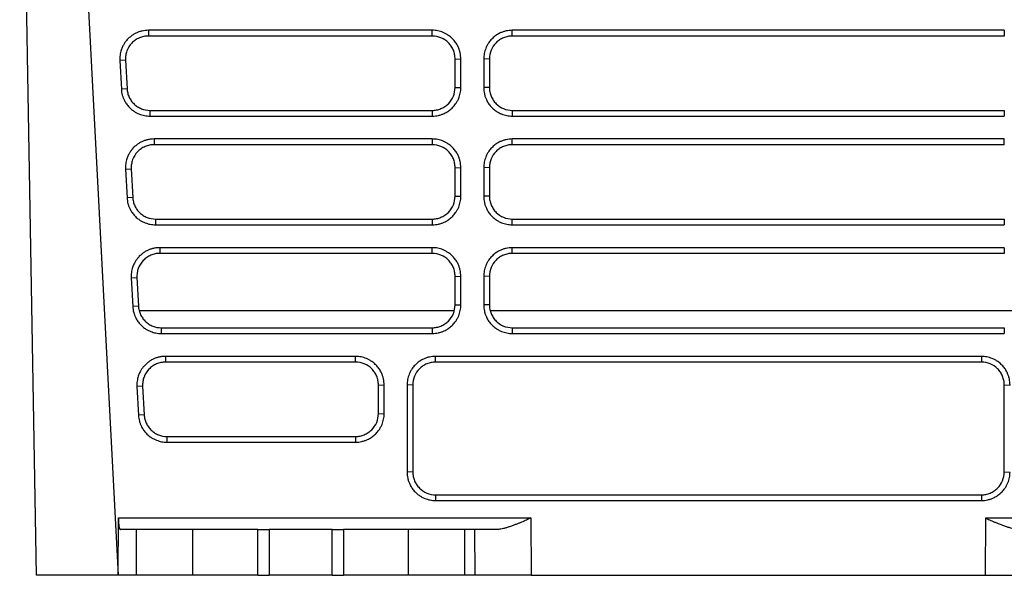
# Model space of a CAD drawing. Header units: millimetres. Extents: x 87 to 936, y -49 to 894.
# Tile 1 of 107: x 528 to 614, y 40 to 89. Entities that reach past the tile are written whole.
import ezdxf

# ---------------------------------------------------------------- set-up
doc = ezdxf.new("R2010")
doc.units = ezdxf.units.MM

msp = doc.modelspace()

# ---------------------------------------------------------------- linework, layer by layer
at = {"color": 7, "linetype": 'Continuous', "lineweight": 25}
for p, q in [((531.9, 132.816), (536.757, 40.148)), ((529.624, 40.148), (528.15, 124.59)), ((564.203, 87.777), (539.399, 87.777)), ((539.399, 87.777), (539.399, 87.277)), ((564.203, 87.277), (564.203, 87.777)), ((614.203, 87.777), (571.203, 87.777)), ((571.203, 87.277), (571.203, 87.777)), ((614.203, 87.777), (614.203, 87.277)), ((564.203, 87.277), (539.399, 87.277)), ((614.203, 87.277), (571.203, 87.277)), ((566.203, 85.277), (566.703, 85.268)), ((566.203, 82.778), (566.203, 85.277)), ((566.703, 82.769), (566.703, 85.268)), ((569.203, 85.277), (568.703, 85.268)), ((568.703, 85.268), (568.703, 82.769)), ((569.203, 85.277), (569.203, 82.778)), ((537.402, 85.172), (536.903, 85.137)), ((536.903, 85.137), (537.034, 82.638)), ((537.402, 85.172), (537.533, 82.673)), ((537.533, 82.673), (537.034, 82.638)), ((566.203, 82.778), (566.703, 82.769)), ((569.203, 82.778), (568.703, 82.769)), ((539.53, 80.778), (539.53, 80.278)), ((539.53, 80.778), (564.203, 80.778)), ((539.53, 80.278), (564.203, 80.278)), ((564.203, 80.778), (564.203, 80.278)), ((571.203, 80.778), (571.203, 80.278)), ((571.203, 80.778), (614.203, 80.778)), ((571.203, 80.278), (614.203, 80.278)), ((614.203, 80.778), (614.203, 80.278)), ((564.203, 78.278), (539.897, 78.278)), ((539.897, 78.278), (539.897, 77.778)), ((564.203, 77.778), (539.897, 77.778)), ((564.203, 78.278), (564.203, 77.778)), ((614.203, 78.278), (571.203, 78.278)), ((571.203, 77.778), (571.203, 78.278)), ((614.203, 77.778), (571.203, 77.778)), ((614.203, 77.778), (614.203, 78.278)), ((566.203, 75.778), (566.703, 75.77)), ((566.203, 73.279), (566.203, 75.778)), ((569.203, 75.778), (568.703, 75.77)), ((568.703, 75.77), (568.703, 73.271)), ((569.203, 75.778), (569.203, 73.279)), ((537.401, 75.639), (537.899, 75.674)), ((537.401, 75.639), (537.532, 73.14)), ((537.899, 75.674), (538.03, 73.175)), ((538.03, 73.175), (537.532, 73.14)), ((566.203, 73.279), (566.703, 73.271)), ((569.203, 73.279), (568.703, 73.271)), ((540.028, 71.279), (540.028, 70.78)), ((540.028, 71.279), (564.203, 71.279)), ((540.028, 70.78), (564.203, 70.78)), ((564.203, 71.279), (564.203, 70.78)), ((571.203, 70.78), (571.203, 71.279)), ((571.203, 71.279), (614.203, 71.279)), ((571.203, 70.78), (614.203, 70.78)), ((614.203, 71.279), (614.203, 70.78)), ((564.203, 68.78), (540.395, 68.78)), ((540.395, 68.78), (540.395, 68.28)), ((564.203, 68.28), (540.395, 68.28)), ((564.203, 68.28), (564.203, 68.78)), ((614.203, 68.78), (571.203, 68.78)), ((571.203, 68.28), (571.203, 68.78)), ((614.203, 68.28), (571.203, 68.28)), ((614.203, 68.78), (614.203, 68.28)), ((566.203, 66.28), (566.703, 66.271)), ((566.203, 63.781), (566.203, 66.28)), ((569.203, 66.28), (568.703, 66.271)), ((568.703, 66.271), (568.703, 63.772)), ((569.203, 66.28), (569.203, 63.781)), ((537.898, 66.14), (538.397, 66.175)), ((537.898, 66.14), (538.029, 63.641)), ((538.397, 66.175), (538.528, 63.676)), ((566.203, 63.781), (566.703, 63.772)), ((569.203, 63.781), (568.703, 63.772)), ((538.528, 63.676), (538.029, 63.641)), ((538.585, 63.298), (566.144, 63.298)), ((569.262, 63.298), (616.144, 63.298)), ((540.526, 61.781), (540.526, 61.281)), ((540.526, 61.781), (564.203, 61.781)), ((540.526, 61.281), (564.203, 61.281)), ((564.203, 61.781), (564.203, 61.281)), ((571.203, 61.781), (571.203, 61.281)), ((571.203, 61.781), (614.203, 61.781)), ((571.203, 61.281), (614.203, 61.281)), ((614.203, 61.781), (614.203, 61.281)), ((557.503, 59.281), (540.892, 59.281)), ((540.892, 59.281), (540.892, 58.781)), ((557.503, 58.781), (540.892, 58.781)), ((557.503, 58.781), (557.503, 59.281)), ((564.503, 58.781), (564.503, 59.281)), ((612.203, 58.781), (564.503, 58.781)), ((612.203, 59.281), (612.203, 58.781)), ((538.895, 56.677), (538.396, 56.642)), ((538.396, 56.642), (538.527, 54.143)), ((538.895, 56.677), (539.026, 54.178)), ((559.503, 56.781), (560.003, 56.773)), ((559.503, 54.282), (559.503, 56.781)), ((562.503, 56.781), (562.003, 56.773)), ((562.003, 56.773), (562.003, 49.174)), ((562.503, 56.781), (562.503, 49.183)), ((614.203, 56.781), (614.703, 56.773)), ((614.203, 49.183), (614.203, 56.781)), ((559.503, 54.282), (560.003, 54.274)), ((539.026, 54.178), (538.527, 54.143)), ((541.023, 52.282), (541.023, 51.782)), ((541.023, 52.282), (557.503, 52.282)), ((541.023, 51.782), (557.503, 51.782)), ((557.503, 52.282), (557.503, 51.782)), ((562.503, 49.183), (562.003, 49.174)), ((614.203, 49.183), (614.703, 49.174)), ((564.503, 47.183), (564.503, 46.683)), ((564.503, 47.183), (612.203, 47.183)), ((612.203, 47.183), (612.203, 46.683)), ((536.757, 40.148), (536.773, 45.166)), ((536.773, 45.166), (572.829, 45.166)), ((572.829, 45.166), (572.844, 40.148)), ((612.562, 40.148), (612.577, 45.166)), ((612.577, 45.166), (648.633, 45.166)), ((538.352, 44.148), (536.949, 44.148)), ((538.352, 40.148), (538.352, 44.148)), ((543.276, 40.148), (543.276, 44.148)), ((548.953, 44.148), (543.276, 44.148)), ((548.953, 40.148), (548.953, 44.148)), ((548.953, 44.148), (549.953, 44.148)), ((549.953, 44.148), (549.953, 40.148)), ((555.453, 40.148), (555.453, 44.148)), ((555.453, 44.148), (556.453, 44.148)), ((556.453, 44.148), (556.453, 40.148)), ((562.13, 44.148), (556.453, 44.148)), ((562.13, 40.148), (562.13, 44.148)), ((567.054, 40.148), (567.054, 44.148)), ((567.908, 44.148), (567.054, 44.148)), ((567.908, 44.148), (567.92, 40.148)), ((536.757, 40.148), (529.624, 40.148)), ((538.352, 40.148), (536.757, 40.148)), ((548.953, 40.148), (543.276, 40.148)), ((548.953, 40.148), (549.953, 40.148)), ((555.453, 40.148), (556.453, 40.148)), ((562.13, 40.148), (556.453, 40.148)), ((567.92, 40.148), (567.054, 40.148)), ((572.844, 40.148), (612.562, 40.148))]:
    msp.add_line(p, q, dxfattribs=at)
at = {"color": 7, "linetype": 'Continuous', "lineweight": 25, "flags": 128}
for points in [[(566.703, 73.271), (566.703, 73.985), (566.703, 74.699), (566.703, 75.77)], [(566.703, 63.772), (566.703, 64.486), (566.703, 65.2), (566.703, 66.271)], [(612.203, 59.281), (610.776, 59.281), (605.07, 59.281), (599.363, 59.281), (593.656, 59.281), (587.949, 59.281), (582.088, 59.281), (576.226, 59.281), (564.503, 59.281)], [(560.003, 54.274), (560.003, 54.981), (560.003, 55.688), (560.003, 56.773)], [(564.503, 46.683), (565.905, 46.683), (571.512, 46.683), (577.119, 46.683), (588.334, 46.683), (593.941, 46.683), (599.548, 46.683), (605.156, 46.683), (612.203, 46.683)]]:
    msp.add_lwpolyline(points, dxfattribs=at)
at = {"color": 7, "linetype": 'Continuous', "lineweight": 25}
for points, knots in [([(539.399, 87.777), (539.305, 87.777), (539.117, 87.766), (538.84, 87.719), (538.57, 87.641), (538.312, 87.533), (538.073, 87.401), (537.835, 87.233), (537.646, 87.063), (537.478, 86.879), (537.343, 86.702), (537.225, 86.514), (537.115, 86.299), (537.028, 86.08), (536.959, 85.832), (536.918, 85.603), (536.898, 85.371), (536.899, 85.215), (536.903, 85.137)], [2, 2, 2, 2, 2.396282, 2.789732, 3.181604, 3.573068, 3.965101, 4.329001, 4.796009, 5.029862, 5.379946, 5.729374, 5.962039, 6.394775, 6.719347, 7.04466, 7.371426, 7.698704, 7.698704, 7.698704, 7.698704]), ([(566.703, 85.268), (566.703, 85.361), (566.693, 85.546), (566.648, 85.817), (566.574, 86.08), (566.462, 86.359), (566.329, 86.599), (566.15, 86.851), (565.939, 87.087), (565.671, 87.308), (565.405, 87.474), (565.09, 87.624), (564.689, 87.745), (564.366, 87.777), (564.203, 87.777)], [2, 2, 2, 2, 2.390349, 2.775768, 3.156838, 3.535806, 4.041585, 4.306057, 4.836291, 5.366217, 5.761922, 6.156179, 6.828091, 7.514684, 7.514684, 7.514684, 7.514684]), ([(571.203, 87.777), (571.111, 87.777), (570.927, 87.767), (570.657, 87.721), (570.397, 87.648), (570.119, 87.536), (569.881, 87.403), (569.629, 87.225), (569.394, 87.014), (569.173, 86.746), (569.007, 86.479), (568.857, 86.163), (568.735, 85.759), (568.703, 85.433), (568.703, 85.268)], [2, 2, 2, 2, 2.388853, 2.771406, 3.149772, 3.526124, 4.028415, 4.29294, 4.823213, 5.353072, 5.748676, 6.142805, 6.821891, 7.514683, 7.514683, 7.514683, 7.514683]), ([(539.399, 87.277), (539.262, 87.277), (539.128, 87.263), (538.864, 87.209), (538.733, 87.168), (538.485, 87.061), (538.367, 86.996), (538.145, 86.841), (538.041, 86.752), (537.763, 86.459), (537.616, 86.223), (537.476, 85.844), (537.442, 85.712), (537.401, 85.444), (537.394, 85.309), (537.402, 85.172)], [0, 0, 0, 0, 0.125, 0.125, 0.25, 0.25, 0.375, 0.375, 0.5, 0.5, 0.75, 0.75, 0.875, 0.875, 1, 1, 1, 1]), ([(566.203, 85.277), (566.203, 85.409), (566.19, 85.539), (566.139, 85.794), (566.101, 85.921), (566.001, 86.163), (565.939, 86.278), (565.794, 86.496), (565.71, 86.598), (565.433, 86.875), (565.211, 87.024), (564.73, 87.224), (564.467, 87.277), (564.203, 87.277)], [0, 0, 0, 0, 0.125, 0.125, 0.25, 0.25, 0.375, 0.375, 0.5, 0.5, 0.75, 0.75, 1, 1, 1, 1]), ([(571.203, 87.277), (571.071, 87.277), (570.941, 87.264), (570.686, 87.213), (570.559, 87.175), (570.317, 87.075), (570.202, 87.013), (569.984, 86.868), (569.881, 86.784), (569.605, 86.507), (569.456, 86.284), (569.256, 85.804), (569.203, 85.541), (569.203, 85.277)], [0, 0, 0, 0, 0.125, 0.125, 0.25, 0.25, 0.375, 0.375, 0.5, 0.5, 0.75, 0.75, 1, 1, 1, 1]), ([(537.034, 82.638), (537.038, 82.55), (537.057, 82.374), (537.113, 82.117), (537.194, 81.87), (537.312, 81.607), (537.448, 81.382), (537.628, 81.144), (537.838, 80.923), (538.102, 80.716), (538.363, 80.56), (538.67, 80.42), (539.059, 80.308), (539.372, 80.278), (539.53, 80.278)], [2, 2, 2, 2, 2.37634, 2.747199, 3.114452, 3.480017, 3.968009, 4.22585, 4.742628, 5.259034, 5.644713, 6.029015, 6.685682, 7.355542, 7.355542, 7.355542, 7.355542]), ([(537.533, 82.673), (537.539, 82.546), (537.558, 82.421), (537.618, 82.177), (537.66, 82.056), (537.767, 81.826), (537.83, 81.717), (537.977, 81.512), (538.061, 81.415), (538.244, 81.241), (538.343, 81.163), (538.556, 81.026), (538.67, 80.968), (539.021, 80.827), (539.275, 80.778), (539.53, 80.778)], [0, 0, 0, 0, 0.125, 0.125, 0.25, 0.25, 0.375, 0.375, 0.5, 0.5, 0.625, 0.625, 0.75, 0.75, 1, 1, 1, 1]), ([(564.203, 80.778), (564.335, 80.778), (564.465, 80.791), (564.72, 80.842), (564.847, 80.88), (565.089, 80.98), (565.204, 81.042), (565.422, 81.187), (565.525, 81.271), (565.801, 81.548), (565.95, 81.771), (566.15, 82.252), (566.203, 82.514), (566.203, 82.778)], [0, 0, 0, 0, 0.125, 0.125, 0.25, 0.25, 0.375, 0.375, 0.5, 0.5, 0.75, 0.75, 1, 1, 1, 1]), ([(564.203, 80.278), (564.296, 80.278), (564.479, 80.288), (564.749, 80.333), (565.01, 80.406), (565.289, 80.518), (565.527, 80.65), (565.78, 80.829), (566.016, 81.04), (566.237, 81.308), (566.403, 81.575), (566.552, 81.889), (566.672, 82.287), (566.703, 82.608), (566.703, 82.769)], [2, 2, 2, 2, 2.392133, 2.778003, 3.159746, 3.539543, 4.046536, 4.313562, 4.84889, 5.383908, 5.783428, 6.181427, 6.852799, 7.538087, 7.538087, 7.538087, 7.538087]), ([(568.703, 82.769), (568.703, 82.677), (568.713, 82.495), (568.758, 82.227), (568.831, 81.968), (568.942, 81.691), (569.074, 81.454), (569.252, 81.202), (569.464, 80.967), (569.732, 80.746), (570, 80.58), (570.315, 80.43), (570.716, 80.31), (571.04, 80.278), (571.203, 80.278)], [2, 2, 2, 2, 2.389254, 2.772475, 3.151725, 3.529115, 4.032929, 4.300002, 4.835362, 5.370315, 5.769743, 6.16765, 6.845576, 7.538018, 7.538018, 7.538018, 7.538018]), ([(569.203, 82.778), (569.203, 82.646), (569.216, 82.516), (569.267, 82.261), (569.305, 82.134), (569.405, 81.892), (569.467, 81.777), (569.612, 81.56), (569.696, 81.457), (569.973, 81.18), (570.195, 81.031), (570.676, 80.831), (570.939, 80.778), (571.203, 80.778)], [0, 0, 0, 0, 0.125, 0.125, 0.25, 0.25, 0.375, 0.375, 0.5, 0.5, 0.75, 0.75, 1, 1, 1, 1]), ([(539.897, 78.278), (539.802, 78.278), (539.615, 78.268), (539.337, 78.22), (539.068, 78.142), (538.81, 78.035), (538.571, 77.902), (538.333, 77.734), (538.144, 77.565), (537.976, 77.38), (537.84, 77.204), (537.723, 77.015), (537.613, 76.801), (537.526, 76.581), (537.457, 76.333), (537.416, 76.104), (537.396, 75.872), (537.397, 75.717), (537.401, 75.639)], [2, 2, 2, 2, 2.396282, 2.789732, 3.181605, 3.57307, 3.965102, 4.329001, 4.796009, 5.029862, 5.379945, 5.729373, 5.962038, 6.394774, 6.719347, 7.04466, 7.371425, 7.698703, 7.698703, 7.698703, 7.698703]), ([(539.897, 77.778), (539.76, 77.778), (539.626, 77.765), (539.362, 77.71), (539.231, 77.669), (538.983, 77.563), (538.865, 77.497), (538.643, 77.343), (538.539, 77.253), (538.261, 76.96), (538.114, 76.725), (537.974, 76.346), (537.94, 76.213), (537.899, 75.945), (537.892, 75.81), (537.899, 75.674)], [0, 0, 0, 0, 0.125, 0.125, 0.25, 0.25, 0.375, 0.375, 0.5, 0.5, 0.75, 0.75, 0.875, 0.875, 1, 1, 1, 1]), ([(566.703, 75.77), (566.703, 75.863), (566.693, 76.047), (566.648, 76.319), (566.574, 76.581), (566.462, 76.861), (566.329, 77.1), (566.15, 77.353), (565.939, 77.588), (565.671, 77.809), (565.405, 77.976), (565.09, 78.126), (564.689, 78.247), (564.366, 78.278), (564.203, 78.278)], [2, 2, 2, 2, 2.390349, 2.775768, 3.156838, 3.535806, 4.041585, 4.306056, 4.836291, 5.366217, 5.761922, 6.156179, 6.828091, 7.514685, 7.514685, 7.514685, 7.514685]), ([(566.203, 75.778), (566.203, 75.911), (566.19, 76.04), (566.139, 76.296), (566.101, 76.423), (566.001, 76.665), (565.939, 76.78), (565.794, 76.997), (565.71, 77.1), (565.433, 77.377), (565.211, 77.526), (564.73, 77.725), (564.467, 77.778), (564.203, 77.778)], [0, 0, 0, 0, 0.125, 0.125, 0.25, 0.25, 0.375, 0.375, 0.5, 0.5, 0.75, 0.75, 1, 1, 1, 1]), ([(571.203, 78.278), (571.111, 78.278), (570.927, 78.268), (570.657, 78.223), (570.397, 78.149), (570.119, 78.038), (569.881, 77.905), (569.629, 77.726), (569.394, 77.515), (569.173, 77.247), (569.007, 76.98), (568.857, 76.665), (568.735, 76.261), (568.703, 75.934), (568.703, 75.77)], [2, 2, 2, 2, 2.388853, 2.771406, 3.149773, 3.526125, 4.028417, 4.292944, 4.82322, 5.353081, 5.748684, 6.142811, 6.821895, 7.514688, 7.514688, 7.514688, 7.514688]), ([(571.203, 77.778), (571.071, 77.778), (570.941, 77.766), (570.686, 77.715), (570.559, 77.676), (570.317, 77.576), (570.202, 77.515), (569.984, 77.37), (569.881, 77.285), (569.605, 77.009), (569.456, 76.786), (569.256, 76.305), (569.203, 76.043), (569.203, 75.778)], [0, 0, 0, 0, 0.125, 0.125, 0.25, 0.25, 0.375, 0.375, 0.5, 0.5, 0.75, 0.75, 1, 1, 1, 1]), ([(538.03, 73.175), (538.037, 73.047), (538.056, 72.923), (538.116, 72.678), (538.158, 72.557), (538.264, 72.327), (538.328, 72.218), (538.474, 72.013), (538.559, 71.916), (538.742, 71.742), (538.841, 71.665), (539.054, 71.528), (539.168, 71.469), (539.519, 71.329), (539.772, 71.279), (540.028, 71.279)], [0, 0, 0, 0, 0.125, 0.125, 0.25, 0.25, 0.375, 0.375, 0.5, 0.5, 0.625, 0.625, 0.75, 0.75, 1, 1, 1, 1]), ([(564.203, 71.279), (564.335, 71.279), (564.465, 71.292), (564.72, 71.343), (564.847, 71.382), (565.089, 71.482), (565.204, 71.543), (565.422, 71.688), (565.525, 71.773), (565.801, 72.049), (565.95, 72.272), (566.15, 72.753), (566.203, 73.015), (566.203, 73.279)], [0, 0, 0, 0, 0.125, 0.125, 0.25, 0.25, 0.375, 0.375, 0.5, 0.5, 0.75, 0.75, 1, 1, 1, 1]), ([(564.203, 70.78), (564.296, 70.78), (564.479, 70.79), (564.749, 70.835), (565.01, 70.908), (565.289, 71.019), (565.527, 71.152), (565.78, 71.33), (566.016, 71.541), (566.237, 71.81), (566.403, 72.077), (566.552, 72.39), (566.672, 72.789), (566.703, 73.109), (566.703, 73.271)], [2, 2, 2, 2, 2.392134, 2.778004, 3.159748, 3.539545, 4.046539, 4.313565, 4.848895, 5.383914, 5.783435, 6.181435, 6.852808, 7.538096, 7.538096, 7.538096, 7.538096]), ([(568.703, 73.271), (568.703, 73.179), (568.713, 72.997), (568.758, 72.728), (568.831, 72.469), (568.942, 72.193), (569.074, 71.955), (569.252, 71.704), (569.464, 71.468), (569.732, 71.247), (570, 71.081), (570.315, 70.932), (570.716, 70.811), (571.04, 70.78), (571.203, 70.78)], [2, 2, 2, 2, 2.389254, 2.772475, 3.151725, 3.529114, 4.032929, 4.300002, 4.835361, 5.370314, 5.769743, 6.16765, 6.845576, 7.538018, 7.538018, 7.538018, 7.538018]), ([(569.203, 73.279), (569.203, 73.147), (569.216, 73.018), (569.267, 72.762), (569.305, 72.635), (569.405, 72.393), (569.467, 72.278), (569.612, 72.061), (569.696, 71.958), (569.973, 71.681), (570.195, 71.532), (570.676, 71.333), (570.939, 71.279), (571.203, 71.279)], [0, 0, 0, 0, 0.125, 0.125, 0.25, 0.25, 0.375, 0.375, 0.5, 0.5, 0.75, 0.75, 1, 1, 1, 1]), ([(537.532, 73.14), (537.536, 73.051), (537.555, 72.876), (537.61, 72.619), (537.692, 72.371), (537.81, 72.108), (537.946, 71.883), (538.126, 71.646), (538.336, 71.424), (538.6, 71.217), (538.861, 71.062), (539.167, 70.922), (539.557, 70.809), (539.87, 70.78), (540.028, 70.78)], [2, 2, 2, 2, 2.376339, 2.747198, 3.11445, 3.480014, 3.968006, 4.225846, 4.742622, 5.259028, 5.644706, 6.029007, 6.685673, 7.355531, 7.355531, 7.355531, 7.355531]), ([(540.395, 68.78), (540.3, 68.78), (540.113, 68.769), (539.835, 68.722), (539.566, 68.644), (539.308, 68.536), (539.069, 68.404), (538.831, 68.236), (538.642, 68.066), (538.474, 67.881), (538.338, 67.705), (538.221, 67.517), (538.111, 67.302), (538.024, 67.083), (537.955, 66.835), (537.914, 66.606), (537.893, 66.374), (537.894, 66.218), (537.898, 66.14)], [2, 2, 2, 2, 2.396282, 2.789732, 3.181606, 3.573071, 3.965103, 4.329002, 4.796009, 5.029861, 5.379944, 5.729371, 5.962036, 6.394773, 6.719345, 7.044659, 7.371425, 7.698702, 7.698702, 7.698702, 7.698702]), ([(540.395, 68.28), (540.258, 68.28), (540.124, 68.266), (539.86, 68.212), (539.729, 68.171), (539.481, 68.064), (539.363, 67.999), (539.141, 67.844), (539.037, 67.755), (538.759, 67.462), (538.612, 67.226), (538.472, 66.847), (538.438, 66.715), (538.397, 66.447), (538.39, 66.312), (538.397, 66.175)], [0, 0, 0, 0, 0.125, 0.125, 0.25, 0.25, 0.375, 0.375, 0.5, 0.5, 0.75, 0.75, 0.875, 0.875, 1, 1, 1, 1]), ([(566.703, 66.271), (566.703, 66.364), (566.693, 66.548), (566.648, 66.82), (566.574, 67.083), (566.462, 67.362), (566.329, 67.602), (566.15, 67.854), (565.939, 68.09), (565.671, 68.311), (565.405, 68.477), (565.09, 68.627), (564.689, 68.748), (564.366, 68.78), (564.203, 68.78)], [2, 2, 2, 2, 2.390349, 2.775768, 3.156838, 3.535806, 4.041584, 4.306056, 4.836291, 5.366216, 5.761922, 6.156179, 6.828091, 7.514685, 7.514685, 7.514685, 7.514685]), ([(566.203, 66.28), (566.203, 66.412), (566.19, 66.542), (566.139, 66.797), (566.101, 66.924), (566.001, 67.166), (565.939, 67.281), (565.794, 67.498), (565.71, 67.601), (565.433, 67.878), (565.211, 68.027), (564.73, 68.227), (564.467, 68.28), (564.203, 68.28)], [0, 0, 0, 0, 0.125, 0.125, 0.25, 0.25, 0.375, 0.375, 0.5, 0.5, 0.75, 0.75, 1, 1, 1, 1]), ([(571.203, 68.78), (571.111, 68.78), (570.927, 68.77), (570.657, 68.724), (570.397, 68.651), (570.119, 68.539), (569.881, 68.406), (569.629, 68.228), (569.394, 68.017), (569.173, 67.749), (569.007, 67.482), (568.857, 67.166), (568.735, 66.762), (568.703, 66.436), (568.703, 66.271)], [2, 2, 2, 2, 2.388853, 2.771406, 3.149772, 3.526124, 4.028415, 4.29294, 4.823213, 5.353072, 5.748676, 6.142805, 6.821891, 7.514683, 7.514683, 7.514683, 7.514683]), ([(571.203, 68.28), (571.071, 68.28), (570.941, 68.267), (570.686, 68.216), (570.559, 68.178), (570.317, 68.078), (570.202, 68.016), (569.984, 67.871), (569.881, 67.787), (569.605, 67.51), (569.456, 67.287), (569.256, 66.806), (569.203, 66.544), (569.203, 66.28)], [0, 0, 0, 0, 0.125, 0.125, 0.25, 0.25, 0.375, 0.375, 0.5, 0.5, 0.75, 0.75, 1, 1, 1, 1]), ([(564.203, 61.781), (564.335, 61.781), (564.465, 61.794), (564.72, 61.845), (564.847, 61.883), (565.089, 61.983), (565.204, 62.045), (565.422, 62.19), (565.525, 62.274), (565.801, 62.551), (565.95, 62.774), (566.15, 63.254), (566.203, 63.517), (566.203, 63.781)], [0, 0, 0, 0, 0.125, 0.125, 0.25, 0.25, 0.375, 0.375, 0.5, 0.5, 0.75, 0.75, 1, 1, 1, 1]), ([(564.203, 61.281), (564.296, 61.281), (564.479, 61.291), (564.749, 61.336), (565.01, 61.409), (565.289, 61.521), (565.527, 61.653), (565.78, 61.832), (566.016, 62.043), (566.237, 62.311), (566.403, 62.578), (566.552, 62.892), (566.672, 63.29), (566.703, 63.611), (566.703, 63.772)], [2, 2, 2, 2, 2.392134, 2.778005, 3.159749, 3.539547, 4.046543, 4.313572, 4.848903, 5.383922, 5.78344, 6.181439, 6.852812, 7.538101, 7.538101, 7.538101, 7.538101]), ([(568.703, 63.772), (568.703, 63.68), (568.713, 63.498), (568.758, 63.23), (568.831, 62.971), (568.942, 62.694), (569.074, 62.457), (569.252, 62.205), (569.464, 61.97), (569.732, 61.749), (570, 61.582), (570.315, 61.433), (570.716, 61.313), (571.04, 61.281), (571.203, 61.281)], [2, 2, 2, 2, 2.389254, 2.772475, 3.151725, 3.529115, 4.032929, 4.300002, 4.835362, 5.370315, 5.769743, 6.16765, 6.845576, 7.538018, 7.538018, 7.538018, 7.538018]), ([(569.203, 63.781), (569.203, 63.649), (569.216, 63.519), (569.267, 63.264), (569.305, 63.137), (569.405, 62.895), (569.467, 62.78), (569.612, 62.562), (569.696, 62.46), (569.973, 62.183), (570.195, 62.034), (570.676, 61.834), (570.939, 61.781), (571.203, 61.781)], [0, 0, 0, 0, 0.125, 0.125, 0.25, 0.25, 0.375, 0.375, 0.5, 0.5, 0.75, 0.75, 1, 1, 1, 1]), ([(538.029, 63.641), (538.034, 63.553), (538.053, 63.377), (538.108, 63.12), (538.19, 62.873), (538.308, 62.61), (538.444, 62.385), (538.624, 62.147), (538.834, 61.926), (539.098, 61.719), (539.359, 61.563), (539.665, 61.423), (540.055, 61.311), (540.368, 61.281), (540.526, 61.281)], [2, 2, 2, 2, 2.376338, 2.747195, 3.114445, 3.480007, 3.967997, 4.225835, 4.74261, 5.259014, 5.644691, 6.028991, 6.685655, 7.355509, 7.355509, 7.355509, 7.355509]), ([(538.528, 63.676), (538.535, 63.549), (538.554, 63.424), (538.614, 63.18), (538.656, 63.059), (538.762, 62.829), (538.826, 62.72), (538.972, 62.515), (539.057, 62.418), (539.24, 62.244), (539.339, 62.166), (539.552, 62.029), (539.666, 61.971), (540.017, 61.83), (540.27, 61.781), (540.526, 61.781)], [0, 0, 0, 0, 0.125, 0.125, 0.25, 0.25, 0.375, 0.375, 0.5, 0.5, 0.625, 0.625, 0.75, 0.75, 1, 1, 1, 1]), ([(540.892, 59.281), (540.798, 59.281), (540.61, 59.271), (540.333, 59.223), (540.064, 59.145), (539.805, 59.038), (539.567, 58.905), (539.329, 58.737), (539.14, 58.568), (538.972, 58.383), (538.836, 58.207), (538.719, 58.018), (538.609, 57.803), (538.522, 57.584), (538.453, 57.336), (538.411, 57.107), (538.391, 56.875), (538.392, 56.72), (538.396, 56.642)], [2, 2, 2, 2, 2.396282, 2.789733, 3.181605, 3.57307, 3.965102, 4.329001, 4.796007, 5.029859, 5.37994, 5.729366, 5.962029, 6.394764, 6.719337, 7.044651, 7.371417, 7.698695, 7.698695, 7.698695, 7.698695]), ([(540.892, 58.781), (540.756, 58.781), (540.622, 58.768), (540.358, 58.713), (540.227, 58.672), (539.978, 58.565), (539.861, 58.5), (539.639, 58.346), (539.535, 58.256), (539.257, 57.963), (539.11, 57.728), (538.97, 57.349), (538.935, 57.216), (538.895, 56.948), (538.888, 56.813), (538.895, 56.677)], [0, 0, 0, 0, 0.125, 0.125, 0.25, 0.25, 0.375, 0.375, 0.5, 0.5, 0.75, 0.75, 0.875, 0.875, 1, 1, 1, 1]), ([(560.003, 56.773), (560.003, 56.865), (559.993, 57.05), (559.948, 57.322), (559.874, 57.584), (559.762, 57.864), (559.629, 58.103), (559.45, 58.356), (559.239, 58.591), (558.971, 58.812), (558.705, 58.978), (558.39, 59.128), (557.989, 59.249), (557.666, 59.281), (557.503, 59.281)], [2, 2, 2, 2, 2.390349, 2.775768, 3.156838, 3.535806, 4.041585, 4.306057, 4.836292, 5.366218, 5.761923, 6.156179, 6.828091, 7.514684, 7.514684, 7.514684, 7.514684]), ([(559.503, 56.781), (559.503, 56.913), (559.49, 57.043), (559.439, 57.299), (559.401, 57.426), (559.301, 57.668), (559.239, 57.783), (559.094, 58), (559.01, 58.103), (558.733, 58.38), (558.511, 58.529), (558.03, 58.728), (557.767, 58.781), (557.503, 58.781)], [0, 0, 0, 0, 0.125, 0.125, 0.25, 0.25, 0.375, 0.375, 0.5, 0.5, 0.75, 0.75, 1, 1, 1, 1]), ([(564.503, 59.281), (564.411, 59.281), (564.227, 59.271), (563.957, 59.226), (563.697, 59.152), (563.419, 59.04), (563.181, 58.908), (562.929, 58.729), (562.694, 58.518), (562.473, 58.25), (562.307, 57.983), (562.157, 57.668), (562.035, 57.264), (562.003, 56.937), (562.003, 56.773)], [2, 2, 2, 2, 2.388853, 2.771406, 3.149773, 3.526124, 4.028415, 4.292941, 4.823214, 5.353073, 5.748677, 6.142805, 6.82189, 7.514682, 7.514682, 7.514682, 7.514682]), ([(564.503, 58.781), (564.371, 58.781), (564.241, 58.768), (563.986, 58.718), (563.859, 58.679), (563.617, 58.579), (563.502, 58.518), (563.284, 58.373), (563.181, 58.288), (562.905, 58.012), (562.756, 57.789), (562.556, 57.308), (562.503, 57.045), (562.503, 56.781)], [0, 0, 0, 0, 0.125, 0.125, 0.25, 0.25, 0.375, 0.375, 0.5, 0.5, 0.75, 0.75, 1, 1, 1, 1]), ([(614.703, 56.773), (614.703, 56.865), (614.693, 57.05), (614.648, 57.322), (614.574, 57.584), (614.462, 57.864), (614.329, 58.103), (614.15, 58.356), (613.939, 58.591), (613.671, 58.812), (613.405, 58.978), (613.09, 59.128), (612.689, 59.249), (612.366, 59.281), (612.203, 59.281)], [2, 2, 2, 2, 2.390349, 2.775767, 3.156837, 3.535808, 4.04159, 4.306064, 4.836302, 5.36623, 5.761936, 6.156193, 6.828106, 7.5147, 7.5147, 7.5147, 7.5147]), ([(614.203, 56.781), (614.203, 56.913), (614.19, 57.043), (614.139, 57.299), (614.101, 57.426), (614.001, 57.668), (613.939, 57.783), (613.794, 58), (613.71, 58.103), (613.433, 58.38), (613.211, 58.529), (612.73, 58.728), (612.467, 58.781), (612.203, 58.781)], [0, 0, 0, 0, 0.125, 0.125, 0.25, 0.25, 0.375, 0.375, 0.5, 0.5, 0.75, 0.75, 1, 1, 1, 1]), ([(557.503, 52.282), (557.635, 52.282), (557.765, 52.295), (558.02, 52.346), (558.147, 52.384), (558.389, 52.485), (558.504, 52.546), (558.722, 52.691), (558.825, 52.776), (559.101, 53.052), (559.25, 53.275), (559.45, 53.756), (559.503, 54.018), (559.503, 54.282)], [0, 0, 0, 0, 0.125, 0.125, 0.25, 0.25, 0.375, 0.375, 0.5, 0.5, 0.75, 0.75, 1, 1, 1, 1]), ([(557.503, 51.782), (557.596, 51.782), (557.779, 51.793), (558.049, 51.838), (558.31, 51.911), (558.589, 52.022), (558.827, 52.155), (559.08, 52.333), (559.316, 52.544), (559.537, 52.812), (559.703, 53.08), (559.852, 53.393), (559.972, 53.792), (560.003, 54.112), (560.003, 54.274)], [2, 2, 2, 2, 2.392134, 2.778006, 3.15975, 3.539547, 4.046541, 4.313568, 4.848898, 5.383918, 5.78344, 6.181442, 6.852817, 7.538106, 7.538106, 7.538106, 7.538106]), ([(538.527, 54.143), (538.532, 54.054), (538.551, 53.879), (538.606, 53.622), (538.688, 53.374), (538.806, 53.111), (538.941, 52.886), (539.122, 52.649), (539.332, 52.427), (539.596, 52.22), (539.857, 52.065), (540.163, 51.925), (540.552, 51.812), (540.865, 51.782), (541.023, 51.782)], [2, 2, 2, 2, 2.376342, 2.747202, 3.114455, 3.48002, 3.968014, 4.225855, 4.742635, 5.259043, 5.644723, 6.029026, 6.685695, 7.355556, 7.355556, 7.355556, 7.355556]), ([(539.026, 54.178), (539.033, 54.05), (539.051, 53.925), (539.112, 53.681), (539.154, 53.56), (539.26, 53.33), (539.323, 53.221), (539.47, 53.016), (539.555, 52.919), (539.738, 52.745), (539.837, 52.667), (540.05, 52.531), (540.164, 52.472), (540.515, 52.332), (540.768, 52.282), (541.023, 52.282)], [0, 0, 0, 0, 0.125, 0.125, 0.25, 0.25, 0.375, 0.375, 0.5, 0.5, 0.625, 0.625, 0.75, 0.75, 1, 1, 1, 1]), ([(562.003, 49.174), (562.003, 49.083), (562.013, 48.9), (562.058, 48.632), (562.131, 48.373), (562.242, 48.096), (562.374, 47.859), (562.552, 47.607), (562.764, 47.372), (563.032, 47.151), (563.3, 46.985), (563.615, 46.835), (564.016, 46.715), (564.34, 46.683), (564.503, 46.683)], [2, 2, 2, 2, 2.389251, 2.77247, 3.151716, 3.529102, 4.032907, 4.299976, 4.835326, 5.370273, 5.769698, 6.167601, 6.845521, 7.537957, 7.537957, 7.537957, 7.537957]), ([(562.503, 49.183), (562.503, 49.051), (562.516, 48.921), (562.567, 48.666), (562.605, 48.539), (562.705, 48.297), (562.767, 48.182), (562.912, 47.965), (562.996, 47.862), (563.273, 47.585), (563.495, 47.436), (563.976, 47.236), (564.239, 47.183), (564.503, 47.183)], [0, 0, 0, 0, 0.125, 0.125, 0.25, 0.25, 0.375, 0.375, 0.5, 0.5, 0.75, 0.75, 1, 1, 1, 1]), ([(612.203, 47.183), (612.335, 47.183), (612.465, 47.196), (612.72, 47.247), (612.847, 47.285), (613.089, 47.386), (613.204, 47.447), (613.422, 47.592), (613.525, 47.676), (613.801, 47.953), (613.95, 48.176), (614.15, 48.657), (614.203, 48.919), (614.203, 49.183)], [0, 0, 0, 0, 0.125, 0.125, 0.25, 0.25, 0.375, 0.375, 0.5, 0.5, 0.75, 0.75, 1, 1, 1, 1]), ([(612.203, 46.683), (612.296, 46.683), (612.479, 46.693), (612.749, 46.738), (613.01, 46.812), (613.289, 46.923), (613.527, 47.055), (613.78, 47.234), (614.016, 47.445), (614.237, 47.713), (614.403, 47.981), (614.552, 48.294), (614.672, 48.693), (614.703, 49.013), (614.703, 49.174)], [2, 2, 2, 2, 2.392134, 2.778004, 3.159747, 3.539544, 4.046539, 4.313567, 4.848899, 5.383918, 5.783438, 6.181437, 6.85281, 7.538099, 7.538099, 7.538099, 7.538099]), ([(536.773, 45.166), (536.773, 45.136), (536.773, 45.074), (536.775, 44.98), (536.779, 44.886), (536.785, 44.791), (536.792, 44.697), (536.801, 44.607), (536.812, 44.522), (536.827, 44.424), (536.849, 44.316), (536.88, 44.22), (536.914, 44.159), (536.938, 44.152), (536.949, 44.148)], [0, 0, 0, 0, 0.056788, 0.11563, 0.17638, 0.238846, 0.302791, 0.367937, 0.433973, 0.500563, 0.615595, 0.749069, 0.878252, 1, 1, 1, 1]), ([(572.829, 45.166), (572.767, 45.134), (572.641, 45.069), (572.442, 44.976), (572.231, 44.881), (572.008, 44.787), (571.773, 44.692), (571.527, 44.597), (571.259, 44.495), (570.978, 44.395), (570.697, 44.306), (570.44, 44.236), (570.207, 44.187), (569.997, 44.155), (569.867, 44.15), (569.805, 44.148)], [0, 0, 0, 0, 0.060623, 0.124779, 0.192509, 0.263849, 0.338829, 0.417476, 0.499811, 0.599779, 0.692817, 0.779105, 0.858864, 0.932375, 1, 1, 1, 1]), ([(612.577, 45.166), (612.631, 45.138), (612.745, 45.08), (612.927, 44.992), (613.131, 44.899), (613.314, 44.821), (613.52, 44.737), (613.781, 44.634), (614.108, 44.51), (614.439, 44.39), (614.726, 44.298), (614.984, 44.229), (615.212, 44.182), (615.417, 44.154), (615.543, 44.15), (615.602, 44.148)], [0, 0, 0, 0, 0.0528531, 0.1120902, 0.1777441, 0.2498279, 0.287952, 0.3745652, 0.499523, 0.6026147, 0.6998551, 0.7850911, 0.8635851, 0.9352393, 1, 1, 1, 1]), ([(543.276, 44.148), (542.694, 44.148), (542.113, 44.148), (541.019, 44.148), (540.508, 44.148), (539.617, 44.148), (539.237, 44.148), (538.655, 44.148), (538.453, 44.148), (538.352, 44.148)], [0, 0, 0, 0, 0.25, 0.25, 0.5, 0.5, 0.75, 0.75, 1, 1, 1, 1]), ([(555.453, 44.148), (555.453, 44.148), (555.381, 44.148), (555.106, 44.148), (554.902, 44.148), (554.393, 44.148), (554.088, 44.148), (553.423, 44.148), (553.063, 44.148), (552.343, 44.148), (551.983, 44.148), (551.318, 44.148), (551.013, 44.148), (550.504, 44.148), (550.3, 44.148), (550.025, 44.148), (549.953, 44.148), (549.953, 44.148)], [0, 0, 0, 0, 0.125, 0.125, 0.25, 0.25, 0.375, 0.375, 0.5, 0.5, 0.625, 0.625, 0.75, 0.75, 0.875, 0.875, 1, 1, 1, 1]), ([(567.054, 44.148), (566.953, 44.148), (566.751, 44.148), (566.169, 44.148), (565.789, 44.148), (564.898, 44.148), (564.387, 44.148), (563.293, 44.148), (562.712, 44.148), (562.13, 44.148)], [0, 0, 0, 0, 0.25, 0.25, 0.5, 0.5, 0.75, 0.75, 1, 1, 1, 1]), ([(569.805, 44.148), (569.747, 44.148), (569.628, 44.148), (569.45, 44.148), (569.268, 44.149), (569.084, 44.149), (568.9, 44.149), (568.72, 44.149), (568.546, 44.149), (568.382, 44.149), (568.232, 44.149), (568.099, 44.148), (567.986, 44.148), (567.934, 44.148), (567.908, 44.148)], [0, 0, 0, 0, 0.058866, 0.122181, 0.189945, 0.262158, 0.33882, 0.419931, 0.505489, 0.595496, 0.689951, 0.788853, 0.892203, 1, 1, 1, 1]), ([(543.276, 40.148), (543.203, 40.148), (543.057, 40.148), (542.839, 40.148), (542.622, 40.148), (542.408, 40.148), (542.194, 40.148), (541.983, 40.148), (541.773, 40.148), (541.36, 40.148), (540.763, 40.148), (540.046, 40.148), (539.426, 40.148), (539.008, 40.148), (538.738, 40.148), (538.572, 40.148), (538.439, 40.148), (538.381, 40.148), (538.352, 40.148)], [0, 0, 0, 0, 0.031489, 0.062796, 0.09398, 0.125101, 0.15622, 0.187397, 0.218691, 0.250163, 0.375056, 0.500029, 0.624922, 0.749895, 0.812617, 0.874888, 0.937189, 1, 1, 1, 1]), ([(555.453, 40.148), (555.452, 40.148), (555.451, 40.148), (555.437, 40.148), (555.416, 40.148), (555.386, 40.148), (555.347, 40.148), (555.3, 40.148), (555.199, 40.148), (555.005, 40.148), (554.66, 40.148), (554.241, 40.148), (553.762, 40.148), (553.243, 40.148), (552.703, 40.148), (552.163, 40.148), (551.644, 40.148), (551.165, 40.148), (550.746, 40.148), (550.401, 40.148), (550.189, 40.148), (550.067, 40.148), (550.001, 40.148), (549.961, 40.148), (549.956, 40.148), (549.953, 40.148)], [0, 0, 0, 0, 0.018027, 0.03591, 0.053705, 0.071468, 0.089258, 0.10713, 0.125141, 0.187588, 0.250099, 0.312546, 0.375058, 0.437505, 0.500016, 0.562463, 0.624974, 0.687421, 0.749933, 0.81238, 0.874891, 0.906285, 0.937397, 0.968534, 1, 1, 1, 1]), ([(567.054, 40.148), (567.04, 40.148), (567.013, 40.148), (566.961, 40.148), (566.9, 40.148), (566.83, 40.148), (566.751, 40.148), (566.664, 40.148), (566.567, 40.148), (566.357, 40.148), (565.98, 40.148), (565.36, 40.148), (564.643, 40.148), (563.98, 40.148), (563.425, 40.148), (563, 40.148), (562.567, 40.148), (562.276, 40.148), (562.13, 40.148)], [0, 0, 0, 0, 0.0314887, 0.0627955, 0.0939797, 0.1251011, 0.1562201, 0.1873967, 0.2186911, 0.2501625, 0.3750559, 0.500029, 0.6249223, 0.7498954, 0.8126174, 0.874888, 0.9371887, 1, 1, 1, 1]), ([(572.844, 40.148), (572.774, 40.148), (572.633, 40.148), (572.422, 40.148), (572.212, 40.148), (572.005, 40.148), (571.798, 40.148), (571.594, 40.148), (571.39, 40.148), (570.971, 40.148), (570.356, 40.148), (569.66, 40.148), (569.092, 40.148), (568.7, 40.148), (568.416, 40.148), (568.231, 40.148), (568.093, 40.148), (567.99, 40.148), (567.943, 40.148), (567.92, 40.148)], [0, 0, 0, 0, 0.03041, 0.060657, 0.090793, 0.120872, 0.150949, 0.181078, 0.211313, 0.241708, 0.370796, 0.499963, 0.604719, 0.709555, 0.777077, 0.844675, 0.896443, 0.948128, 1, 1, 1, 1]), ([(612.562, 40.148), (612.634, 40.148), (612.78, 40.148), (613, 40.148), (613.221, 40.148), (613.443, 40.148), (613.665, 40.148), (613.887, 40.148), (614.108, 40.148), (614.327, 40.148), (614.545, 40.148), (614.761, 40.148), (614.973, 40.148), (615.181, 40.148), (615.385, 40.148), (615.584, 40.148), (615.777, 40.148), (615.969, 40.148), (616.162, 40.148), (616.359, 40.149), (616.558, 40.149), (616.752, 40.149), (616.939, 40.149), (617.112, 40.149), (617.266, 40.148), (617.398, 40.148), (617.456, 40.148), (617.486, 40.148)], [0, 0, 0, 0, 0.031241, 0.06278, 0.09462, 0.126758, 0.159196, 0.191932, 0.224969, 0.258304, 0.291939, 0.325873, 0.360107, 0.39464, 0.429472, 0.464604, 0.500035, 0.535539, 0.574264, 0.616211, 0.661378, 0.709765, 0.761372, 0.8162, 0.874247, 0.935514, 1, 1, 1, 1])]:
    msp.add_open_spline(points, degree=3, knots=knots, dxfattribs=at)

doc.saveas('drawing.dxf')
